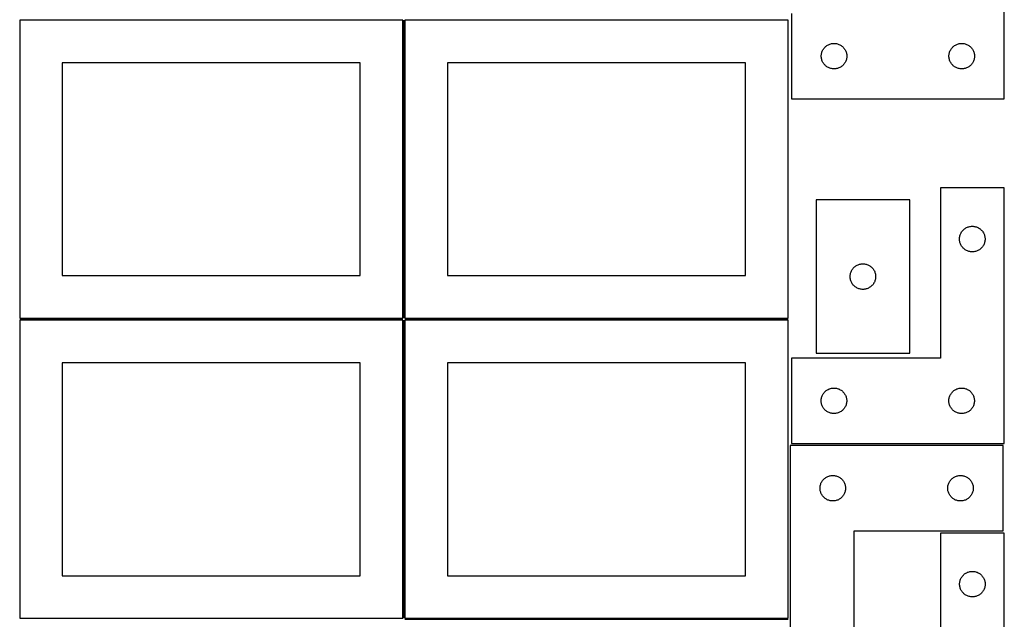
# Model space of a CAD drawing. Header units: millimetres. Extents: x 7 to 1243, y 7 to 2493.
# Tile 5 of 19: x 550 to 1243, y 852 to 1274. Entities that reach past the tile are written whole.
import ezdxf

# ---------------------------------------------------------------- set-up
doc = ezdxf.new("R2010")
doc.units = ezdxf.units.MM
doc.layers.add('COMMON', color=5, linetype='CONTINUOUS', true_color=0x0000ff)
doc.layers.add('CUT', color=7, linetype='CONTINUOUS', true_color=0x000000)

msp = doc.modelspace()

# ---------------------------------------------------------------- linework, layer by layer
at = {"layer": 'COMMON'}
for p, q in [((820.333739, 1274.041935), (820.333739, 1064.0629)), ((549.583739, 1063.291934), (819.583739, 1063.291934)), ((820.333739, 1062.541934), (820.333739, 852.562899)), ((821.08374, 1063.312899), (1091.08374, 1063.312899)), ((821.08374, 851.812898), (1091.08374, 851.812898))]:
    msp.add_line(p, q, dxfattribs=at)
at = {"layer": 'CUT'}
for p, q in [((1243.486452, 1218.742708), (1243.486452, 1398.742708)), ((1093.486452, 1278.742708), (1093.486452, 1218.742708)), ((819.583739, 1274.041935), (549.583739, 1274.041935)), ((549.583739, 1274.041935), (549.583739, 1064.041935)), ((819.583739, 1064.041935), (819.583739, 1274.041935)), ((1091.08374, 1274.0629), (821.08374, 1274.0629)), ((821.08374, 1274.0629), (821.08374, 1064.0629)), ((1091.08374, 1064.0629), (1091.08374, 1274.0629)), ((1118.0076, 1255.882888), (1118.48632, 1256.225934)), ((1118.48632, 1256.225934), (1118.986452, 1256.536937)), ((1118.986452, 1256.536937), (1119.505854, 1256.814563)), ((1119.505854, 1256.814563), (1120.042302, 1257.057624)), ((1120.042302, 1257.057624), (1120.593497, 1257.265079)), ((1120.593497, 1257.265079), (1121.157081, 1257.43604)), ((1121.157081, 1257.43604), (1121.73064, 1257.569775)), ((1121.73064, 1257.569775), (1122.311717, 1257.665712)), ((1122.311717, 1257.665712), (1122.897824, 1257.723438)), ((1122.897824, 1257.723438), (1123.486452, 1257.742708)), ((1123.486452, 1257.742708), (1124.075081, 1257.723438)), ((1124.075081, 1257.723438), (1124.661188, 1257.665712)), ((1124.661188, 1257.665712), (1125.242265, 1257.569775)), ((1125.242265, 1257.569775), (1125.815824, 1257.43604)), ((1125.815824, 1257.43604), (1126.379408, 1257.265079)), ((1126.379408, 1257.265079), (1126.930603, 1257.057624)), ((1126.930603, 1257.057624), (1127.467051, 1256.814563)), ((1127.467051, 1256.814563), (1127.986452, 1256.536937)), ((1127.986452, 1256.536937), (1128.486585, 1256.225934)), ((1128.486585, 1256.225934), (1128.965305, 1255.882888)), ((1208.0076, 1255.882888), (1208.48632, 1256.225934)), ((1208.48632, 1256.225934), (1208.986452, 1256.536937)), ((1208.986452, 1256.536937), (1209.505854, 1256.814563)), ((1209.505854, 1256.814563), (1210.042302, 1257.057624)), ((1210.042302, 1257.057624), (1210.593497, 1257.265079)), ((1210.593497, 1257.265079), (1211.157081, 1257.43604)), ((1211.157081, 1257.43604), (1211.73064, 1257.569775)), ((1211.73064, 1257.569775), (1212.311717, 1257.665712)), ((1212.311717, 1257.665712), (1212.897824, 1257.723438)), ((1212.897824, 1257.723438), (1213.486452, 1257.742708)), ((1213.486452, 1257.742708), (1214.075081, 1257.723438)), ((1214.075081, 1257.723438), (1214.661188, 1257.665712)), ((1214.661188, 1257.665712), (1215.242265, 1257.569775)), ((1215.242265, 1257.569775), (1215.815824, 1257.43604)), ((1215.815824, 1257.43604), (1216.379408, 1257.265079)), ((1216.379408, 1257.265079), (1216.930603, 1257.057624)), ((1216.930603, 1257.057624), (1217.467051, 1256.814563)), ((1217.467051, 1256.814563), (1217.986452, 1256.536937)), ((1217.986452, 1256.536937), (1218.486585, 1256.225934)), ((1218.486585, 1256.225934), (1218.965305, 1255.882888)), ((1114.486452, 1248.742708), (1114.505722, 1249.331336)), ((1114.505722, 1249.331336), (1114.563449, 1249.917444)), ((1114.563449, 1249.917444), (1114.659385, 1250.498521)), ((1114.659385, 1250.498521), (1114.79312, 1251.072079)), ((1114.79312, 1251.072079), (1114.964081, 1251.635663)), ((1114.964081, 1251.635663), (1115.171537, 1252.186859)), ((1115.171537, 1252.186859), (1115.414598, 1252.723306)), ((1115.414598, 1252.723306), (1115.692224, 1253.242708)), ((1115.692224, 1253.242708), (1116.003226, 1253.74284)), ((1116.003226, 1253.74284), (1116.346272, 1254.221561)), ((1116.346272, 1254.221561), (1116.719894, 1254.67682)), ((1116.719894, 1254.67682), (1117.122491, 1255.106669)), ((1117.122491, 1255.106669), (1117.55234, 1255.509266)), ((1117.55234, 1255.509266), (1118.0076, 1255.882888)), ((1128.965305, 1255.882888), (1129.420565, 1255.509266)), ((1129.420565, 1255.509266), (1129.850413, 1255.106669)), ((1129.850413, 1255.106669), (1130.253011, 1254.67682)), ((1130.253011, 1254.67682), (1130.626632, 1254.221561)), ((1130.626632, 1254.221561), (1130.969679, 1253.74284)), ((1130.969679, 1253.74284), (1131.280681, 1253.242708)), ((1131.280681, 1253.242708), (1131.558307, 1252.723306)), ((1131.558307, 1252.723306), (1131.801368, 1252.186859)), ((1131.801368, 1252.186859), (1132.008824, 1251.635663)), ((1132.008824, 1251.635663), (1132.179785, 1251.072079)), ((1132.179785, 1251.072079), (1132.31352, 1250.498521)), ((1132.31352, 1250.498521), (1132.409456, 1249.917444)), ((1132.409456, 1249.917444), (1132.467183, 1249.331336)), ((1132.467183, 1249.331336), (1132.486452, 1248.742708)), ((1204.486452, 1248.742708), (1204.505722, 1249.331336)), ((1204.505722, 1249.331336), (1204.563449, 1249.917444)), ((1204.563449, 1249.917444), (1204.659385, 1250.498521)), ((1204.659385, 1250.498521), (1204.79312, 1251.072079)), ((1204.79312, 1251.072079), (1204.964081, 1251.635663)), ((1204.964081, 1251.635663), (1205.171537, 1252.186859)), ((1205.171537, 1252.186859), (1205.414598, 1252.723306)), ((1205.414598, 1252.723306), (1205.692224, 1253.242708)), ((1205.692224, 1253.242708), (1206.003226, 1253.74284)), ((1206.003226, 1253.74284), (1206.346272, 1254.221561)), ((1206.346272, 1254.221561), (1206.719894, 1254.67682)), ((1206.719894, 1254.67682), (1207.122491, 1255.106669)), ((1207.122491, 1255.106669), (1207.55234, 1255.509266)), ((1207.55234, 1255.509266), (1208.0076, 1255.882888)), ((1218.965305, 1255.882888), (1219.420565, 1255.509266)), ((1219.420565, 1255.509266), (1219.850413, 1255.106669)), ((1219.850413, 1255.106669), (1220.253011, 1254.67682)), ((1220.253011, 1254.67682), (1220.626632, 1254.221561)), ((1220.626632, 1254.221561), (1220.969679, 1253.74284)), ((1220.969679, 1253.74284), (1221.280681, 1253.242708)), ((1221.280681, 1253.242708), (1221.558307, 1252.723306)), ((1221.558307, 1252.723306), (1221.801368, 1252.186859)), ((1221.801368, 1252.186859), (1222.008824, 1251.635663)), ((1222.008824, 1251.635663), (1222.179785, 1251.072079)), ((1222.179785, 1251.072079), (1222.31352, 1250.498521)), ((1222.31352, 1250.498521), (1222.409456, 1249.917444)), ((1222.409456, 1249.917444), (1222.467183, 1249.331336)), ((1222.467183, 1249.331336), (1222.486452, 1248.742708)), ((789.583739, 1244.041935), (579.583739, 1244.041935)), ((579.583739, 1244.041935), (579.583739, 1094.041935)), ((789.583739, 1094.041935), (789.583739, 1244.041935)), ((1061.08374, 1244.0629), (851.08374, 1244.0629)), ((851.08374, 1244.0629), (851.08374, 1094.0629)), ((1061.08374, 1094.0629), (1061.08374, 1244.0629)), ((1114.505722, 1248.15408), (1114.486452, 1248.742708)), ((1114.563449, 1247.567972), (1114.505722, 1248.15408)), ((1114.659385, 1246.986895), (1114.563449, 1247.567972)), ((1114.79312, 1246.413336), (1114.659385, 1246.986895)), ((1114.964081, 1245.849753), (1114.79312, 1246.413336)), ((1115.171537, 1245.298557), (1114.964081, 1245.849753)), ((1115.414598, 1244.76211), (1115.171537, 1245.298557)), ((1115.692224, 1244.242708), (1115.414598, 1244.76211)), ((1116.003226, 1243.742576), (1115.692224, 1244.242708)), ((1116.346272, 1243.263855), (1116.003226, 1243.742576)), ((1116.719894, 1242.808596), (1116.346272, 1243.263855)), ((1117.122491, 1242.378747), (1116.719894, 1242.808596)), ((1117.55234, 1241.97615), (1117.122491, 1242.378747)), ((1129.850413, 1242.378747), (1129.420565, 1241.97615)), ((1130.253011, 1242.808596), (1129.850413, 1242.378747)), ((1130.626632, 1243.263855), (1130.253011, 1242.808596)), ((1130.969679, 1243.742576), (1130.626632, 1243.263855)), ((1131.280681, 1244.242708), (1130.969679, 1243.742576)), ((1131.558307, 1244.76211), (1131.280681, 1244.242708)), ((1131.801368, 1245.298557), (1131.558307, 1244.76211)), ((1132.008824, 1245.849753), (1131.801368, 1245.298557)), ((1132.179785, 1246.413336), (1132.008824, 1245.849753)), ((1132.31352, 1246.986895), (1132.179785, 1246.413336)), ((1132.409456, 1247.567972), (1132.31352, 1246.986895)), ((1132.467183, 1248.15408), (1132.409456, 1247.567972)), ((1132.486452, 1248.742708), (1132.467183, 1248.15408)), ((1204.505722, 1248.15408), (1204.486452, 1248.742708)), ((1204.563449, 1247.567972), (1204.505722, 1248.15408)), ((1204.659385, 1246.986895), (1204.563449, 1247.567972)), ((1204.79312, 1246.413336), (1204.659385, 1246.986895)), ((1204.964081, 1245.849753), (1204.79312, 1246.413336)), ((1205.171537, 1245.298557), (1204.964081, 1245.849753)), ((1205.414598, 1244.76211), (1205.171537, 1245.298557)), ((1205.692224, 1244.242708), (1205.414598, 1244.76211)), ((1206.003226, 1243.742576), (1205.692224, 1244.242708)), ((1206.346272, 1243.263855), (1206.003226, 1243.742576)), ((1206.719894, 1242.808596), (1206.346272, 1243.263855)), ((1207.122491, 1242.378747), (1206.719894, 1242.808596)), ((1207.55234, 1241.97615), (1207.122491, 1242.378747)), ((1219.850413, 1242.378747), (1219.420565, 1241.97615)), ((1220.253011, 1242.808596), (1219.850413, 1242.378747)), ((1220.626632, 1243.263855), (1220.253011, 1242.808596)), ((1220.969679, 1243.742576), (1220.626632, 1243.263855)), ((1221.280681, 1244.242708), (1220.969679, 1243.742576)), ((1221.558307, 1244.76211), (1221.280681, 1244.242708)), ((1221.801368, 1245.298557), (1221.558307, 1244.76211)), ((1222.008824, 1245.849753), (1221.801368, 1245.298557)), ((1222.179785, 1246.413336), (1222.008824, 1245.849753)), ((1222.31352, 1246.986895), (1222.179785, 1246.413336)), ((1222.409456, 1247.567972), (1222.31352, 1246.986895)), ((1222.467183, 1248.15408), (1222.409456, 1247.567972)), ((1222.486452, 1248.742708), (1222.467183, 1248.15408)), ((1118.0076, 1241.602528), (1117.55234, 1241.97615)), ((1118.48632, 1241.259481), (1118.0076, 1241.602528)), ((1118.986452, 1240.948479), (1118.48632, 1241.259481)), ((1119.505854, 1240.670853), (1118.986452, 1240.948479)), ((1120.042302, 1240.427792), (1119.505854, 1240.670853)), ((1120.593497, 1240.220337), (1120.042302, 1240.427792)), ((1121.157081, 1240.049375), (1120.593497, 1240.220337)), ((1121.73064, 1239.91564), (1121.157081, 1240.049375)), ((1122.311717, 1239.819704), (1121.73064, 1239.91564)), ((1122.897824, 1239.761978), (1122.311717, 1239.819704)), ((1123.486452, 1239.742708), (1122.897824, 1239.761978)), ((1124.075081, 1239.761978), (1123.486452, 1239.742708)), ((1124.661188, 1239.819704), (1124.075081, 1239.761978)), ((1125.242265, 1239.91564), (1124.661188, 1239.819704)), ((1125.815824, 1240.049375), (1125.242265, 1239.91564)), ((1126.379408, 1240.220337), (1125.815824, 1240.049375)), ((1126.930603, 1240.427792), (1126.379408, 1240.220337)), ((1127.467051, 1240.670853), (1126.930603, 1240.427792)), ((1127.986452, 1240.948479), (1127.467051, 1240.670853)), ((1128.486585, 1241.259481), (1127.986452, 1240.948479)), ((1128.965305, 1241.602528), (1128.486585, 1241.259481)), ((1129.420565, 1241.97615), (1128.965305, 1241.602528)), ((1208.0076, 1241.602528), (1207.55234, 1241.97615)), ((1208.48632, 1241.259481), (1208.0076, 1241.602528)), ((1208.986452, 1240.948479), (1208.48632, 1241.259481)), ((1209.505854, 1240.670853), (1208.986452, 1240.948479)), ((1210.042302, 1240.427792), (1209.505854, 1240.670853)), ((1210.593497, 1240.220337), (1210.042302, 1240.427792)), ((1211.157081, 1240.049375), (1210.593497, 1240.220337)), ((1211.73064, 1239.91564), (1211.157081, 1240.049375)), ((1212.311717, 1239.819704), (1211.73064, 1239.91564)), ((1212.897824, 1239.761978), (1212.311717, 1239.819704)), ((1213.486452, 1239.742708), (1212.897824, 1239.761978)), ((1214.075081, 1239.761978), (1213.486452, 1239.742708)), ((1214.661188, 1239.819704), (1214.075081, 1239.761978)), ((1215.242265, 1239.91564), (1214.661188, 1239.819704)), ((1215.815824, 1240.049375), (1215.242265, 1239.91564)), ((1216.379408, 1240.220337), (1215.815824, 1240.049375)), ((1216.930603, 1240.427792), (1216.379408, 1240.220337)), ((1217.467051, 1240.670853), (1216.930603, 1240.427792)), ((1217.986452, 1240.948479), (1217.467051, 1240.670853)), ((1218.486585, 1241.259481), (1217.986452, 1240.948479)), ((1218.965305, 1241.602528), (1218.486585, 1241.259481)), ((1219.420565, 1241.97615), (1218.965305, 1241.602528)), ((1093.486452, 1218.742708), (1243.486452, 1218.742708)), ((1243.41519, 1155.815706), (1198.41519, 1155.815706)), ((1198.41519, 1155.815706), (1198.41519, 1035.815706)), ((1243.41519, 975.815706), (1243.41519, 1155.815706)), ((1110.821412, 1147.352812), (1110.821412, 1039.352812)), ((1176.821412, 1147.352812), (1110.821412, 1147.352812)), ((1176.821412, 1039.352812), (1176.821412, 1147.352812)), ((1212.843335, 1123.796304), (1213.120961, 1124.315706)), ((1213.120961, 1124.315706), (1213.431964, 1124.815838)), ((1213.431964, 1124.815838), (1213.77501, 1125.294559)), ((1213.77501, 1125.294559), (1214.148632, 1125.749818)), ((1214.148632, 1125.749818), (1214.551229, 1126.179667)), ((1214.551229, 1126.179667), (1214.981078, 1126.582264)), ((1214.981078, 1126.582264), (1215.436337, 1126.955886)), ((1215.436337, 1126.955886), (1215.915058, 1127.298932)), ((1215.915058, 1127.298932), (1216.41519, 1127.609935)), ((1216.41519, 1127.609935), (1216.934592, 1127.887561)), ((1216.934592, 1127.887561), (1217.471039, 1128.130622)), ((1217.471039, 1128.130622), (1218.022235, 1128.338077)), ((1218.022235, 1128.338077), (1218.585819, 1128.509038)), ((1218.585819, 1128.509038), (1219.159377, 1128.642773)), ((1219.159377, 1128.642773), (1219.740454, 1128.73871)), ((1219.740454, 1128.73871), (1220.326562, 1128.796436)), ((1220.326562, 1128.796436), (1220.91519, 1128.815706)), ((1220.91519, 1128.815706), (1221.503818, 1128.796436)), ((1221.503818, 1128.796436), (1222.089926, 1128.73871)), ((1222.089926, 1128.73871), (1222.671003, 1128.642773)), ((1222.671003, 1128.642773), (1223.244561, 1128.509038)), ((1223.244561, 1128.509038), (1223.808145, 1128.338077)), ((1223.808145, 1128.338077), (1224.359341, 1128.130622)), ((1224.359341, 1128.130622), (1224.895788, 1127.887561)), ((1224.895788, 1127.887561), (1225.41519, 1127.609935)), ((1225.41519, 1127.609935), (1225.915322, 1127.298932)), ((1225.915322, 1127.298932), (1226.394043, 1126.955886)), ((1226.394043, 1126.955886), (1226.849302, 1126.582264)), ((1226.849302, 1126.582264), (1227.279151, 1126.179667)), ((1227.279151, 1126.179667), (1227.681748, 1125.749818)), ((1227.681748, 1125.749818), (1228.05537, 1125.294559)), ((1228.05537, 1125.294559), (1228.398417, 1124.815838)), ((1228.398417, 1124.815838), (1228.709419, 1124.315706)), ((1228.709419, 1124.315706), (1228.987045, 1123.796304)), ((1211.91519, 1119.815706), (1211.93446, 1120.404334)), ((1211.93446, 1119.227078), (1211.91519, 1119.815706)), ((1211.93446, 1120.404334), (1211.992186, 1120.990442)), ((1211.992186, 1118.64097), (1211.93446, 1119.227078)), ((1211.992186, 1120.990442), (1212.088123, 1121.571519)), ((1212.088123, 1118.059893), (1211.992186, 1118.64097)), ((1212.088123, 1121.571519), (1212.221858, 1122.145077)), ((1212.221858, 1117.486335), (1212.088123, 1118.059893)), ((1212.221858, 1122.145077), (1212.392819, 1122.708661)), ((1212.392819, 1116.922751), (1212.221858, 1117.486335)), ((1212.392819, 1122.708661), (1212.600274, 1123.259857)), ((1212.600274, 1123.259857), (1212.843335, 1123.796304)), ((1228.987045, 1123.796304), (1229.230106, 1123.259857)), ((1229.230106, 1123.259857), (1229.437561, 1122.708661)), ((1229.437561, 1122.708661), (1229.608522, 1122.145077)), ((1229.608522, 1117.486335), (1229.437561, 1116.922751)), ((1229.608522, 1122.145077), (1229.742258, 1121.571519)), ((1229.742258, 1118.059893), (1229.608522, 1117.486335)), ((1229.742258, 1121.571519), (1229.838194, 1120.990442)), ((1229.838194, 1118.64097), (1229.742258, 1118.059893)), ((1229.838194, 1120.990442), (1229.89592, 1120.404334)), ((1229.89592, 1119.227078), (1229.838194, 1118.64097)), ((1229.89592, 1120.404334), (1229.91519, 1119.815706)), ((1229.91519, 1119.815706), (1229.89592, 1119.227078)), ((1212.600274, 1116.371555), (1212.392819, 1116.922751)), ((1212.843335, 1115.835108), (1212.600274, 1116.371555)), ((1213.120961, 1115.315706), (1212.843335, 1115.835108)), ((1213.431964, 1114.815574), (1213.120961, 1115.315706)), ((1213.77501, 1114.336853), (1213.431964, 1114.815574)), ((1214.148632, 1113.881594), (1213.77501, 1114.336853)), ((1214.551229, 1113.451745), (1214.148632, 1113.881594)), ((1214.981078, 1113.049148), (1214.551229, 1113.451745)), ((1215.436337, 1112.675526), (1214.981078, 1113.049148)), ((1215.915058, 1112.332479), (1215.436337, 1112.675526)), ((1216.41519, 1112.021477), (1215.915058, 1112.332479)), ((1216.934592, 1111.743851), (1216.41519, 1112.021477)), ((1217.471039, 1111.50079), (1216.934592, 1111.743851)), ((1218.022235, 1111.293335), (1217.471039, 1111.50079)), ((1218.585819, 1111.122374), (1218.022235, 1111.293335)), ((1219.159377, 1110.988638), (1218.585819, 1111.122374)), ((1219.740454, 1110.892702), (1219.159377, 1110.988638)), ((1220.326562, 1110.834976), (1219.740454, 1110.892702)), ((1220.91519, 1110.815706), (1220.326562, 1110.834976)), ((1221.503818, 1110.834976), (1220.91519, 1110.815706)), ((1222.089926, 1110.892702), (1221.503818, 1110.834976)), ((1222.671003, 1110.988638), (1222.089926, 1110.892702)), ((1223.244561, 1111.122374), (1222.671003, 1110.988638)), ((1223.808145, 1111.293335), (1223.244561, 1111.122374)), ((1224.359341, 1111.50079), (1223.808145, 1111.293335)), ((1224.895788, 1111.743851), (1224.359341, 1111.50079)), ((1225.41519, 1112.021477), (1224.895788, 1111.743851)), ((1225.915322, 1112.332479), (1225.41519, 1112.021477)), ((1226.394043, 1112.675526), (1225.915322, 1112.332479)), ((1226.849302, 1113.049148), (1226.394043, 1112.675526)), ((1227.279151, 1113.451745), (1226.849302, 1113.049148)), ((1227.681748, 1113.881594), (1227.279151, 1113.451745)), ((1228.05537, 1114.336853), (1227.681748, 1113.881594)), ((1228.398417, 1114.815574), (1228.05537, 1114.336853)), ((1228.709419, 1115.315706), (1228.398417, 1114.815574)), ((1228.987045, 1115.835108), (1228.709419, 1115.315706)), ((1229.230106, 1116.371555), (1228.987045, 1115.835108)), ((1229.437561, 1116.922751), (1229.230106, 1116.371555)), ((1135.299041, 1096.245768), (1135.506497, 1096.796963)), ((1135.506497, 1096.796963), (1135.749558, 1097.333411)), ((1135.749558, 1097.333411), (1136.027184, 1097.852812)), ((1136.027184, 1097.852812), (1136.338186, 1098.352945)), ((1136.338186, 1098.352945), (1136.681232, 1098.831665)), ((1136.681232, 1098.831665), (1137.054854, 1099.286925)), ((1137.054854, 1099.286925), (1137.457451, 1099.716773)), ((1137.457451, 1099.716773), (1137.8873, 1100.119371)), ((1137.8873, 1100.119371), (1138.34256, 1100.492992)), ((1138.34256, 1100.492992), (1138.82128, 1100.836039)), ((1138.82128, 1100.836039), (1139.321412, 1101.147041)), ((1139.321412, 1101.147041), (1139.840814, 1101.424667)), ((1139.840814, 1101.424667), (1140.377262, 1101.667728)), ((1140.377262, 1101.667728), (1140.928457, 1101.875184)), ((1140.928457, 1101.875184), (1141.492041, 1102.046145)), ((1141.492041, 1102.046145), (1142.0656, 1102.17988)), ((1142.0656, 1102.17988), (1142.646677, 1102.275816)), ((1142.646677, 1102.275816), (1143.232784, 1102.333543)), ((1143.232784, 1102.333543), (1143.821412, 1102.352812)), ((1143.821412, 1102.352812), (1144.410041, 1102.333543)), ((1144.410041, 1102.333543), (1144.996148, 1102.275816)), ((1144.996148, 1102.275816), (1145.577225, 1102.17988)), ((1145.577225, 1102.17988), (1146.150784, 1102.046145)), ((1146.150784, 1102.046145), (1146.714368, 1101.875184)), ((1146.714368, 1101.875184), (1147.265563, 1101.667728)), ((1147.265563, 1101.667728), (1147.802011, 1101.424667)), ((1147.802011, 1101.424667), (1148.321412, 1101.147041)), ((1148.321412, 1101.147041), (1148.821545, 1100.836039)), ((1148.821545, 1100.836039), (1149.300265, 1100.492992)), ((1149.300265, 1100.492992), (1149.755525, 1100.119371)), ((1149.755525, 1100.119371), (1150.185373, 1099.716773)), ((1150.185373, 1099.716773), (1150.587971, 1099.286925)), ((1150.587971, 1099.286925), (1150.961593, 1098.831665)), ((1150.961593, 1098.831665), (1151.304639, 1098.352945)), ((1151.304639, 1098.352945), (1151.615641, 1097.852812)), ((1151.615641, 1097.852812), (1151.893267, 1097.333411)), ((1151.893267, 1097.333411), (1152.136328, 1096.796963)), ((1152.136328, 1096.796963), (1152.343784, 1096.245768)), ((579.583739, 1094.041935), (789.583739, 1094.041935)), ((851.08374, 1094.0629), (1061.08374, 1094.0629)), ((1134.821412, 1093.352812), (1134.840682, 1093.941441)), ((1134.840682, 1092.764184), (1134.821412, 1093.352812)), ((1134.840682, 1093.941441), (1134.898409, 1094.527548)), ((1134.898409, 1092.178077), (1134.840682, 1092.764184)), ((1134.898409, 1094.527548), (1134.994345, 1095.108625)), ((1134.994345, 1091.597), (1134.898409, 1092.178077)), ((1134.994345, 1095.108625), (1135.12808, 1095.682184)), ((1135.12808, 1091.023441), (1134.994345, 1091.597)), ((1135.12808, 1095.682184), (1135.299041, 1096.245768)), ((1135.299041, 1090.459857), (1135.12808, 1091.023441)), ((1135.506497, 1089.908662), (1135.299041, 1090.459857)), ((1135.749558, 1089.372214), (1135.506497, 1089.908662)), ((1152.136328, 1089.908662), (1151.893267, 1089.372214)), ((1152.343784, 1090.459857), (1152.136328, 1089.908662)), ((1152.343784, 1096.245768), (1152.514745, 1095.682184)), ((1152.514745, 1091.023441), (1152.343784, 1090.459857)), ((1152.514745, 1095.682184), (1152.64848, 1095.108625)), ((1152.64848, 1091.597), (1152.514745, 1091.023441)), ((1152.64848, 1095.108625), (1152.744416, 1094.527548)), ((1152.744416, 1092.178077), (1152.64848, 1091.597)), ((1152.744416, 1094.527548), (1152.802143, 1093.941441)), ((1152.802143, 1092.764184), (1152.744416, 1092.178077)), ((1152.802143, 1093.941441), (1152.821412, 1093.352812)), ((1152.821412, 1093.352812), (1152.802143, 1092.764184)), ((1136.027184, 1088.852812), (1135.749558, 1089.372214)), ((1136.338186, 1088.35268), (1136.027184, 1088.852812)), ((1136.681232, 1087.87396), (1136.338186, 1088.35268)), ((1137.054854, 1087.4187), (1136.681232, 1087.87396)), ((1137.457451, 1086.988851), (1137.054854, 1087.4187)), ((1137.8873, 1086.586254), (1137.457451, 1086.988851)), ((1138.34256, 1086.212632), (1137.8873, 1086.586254)), ((1138.82128, 1085.869586), (1138.34256, 1086.212632)), ((1139.321412, 1085.558584), (1138.82128, 1085.869586)), ((1139.840814, 1085.280958), (1139.321412, 1085.558584)), ((1140.377262, 1085.037897), (1139.840814, 1085.280958)), ((1140.928457, 1084.830441), (1140.377262, 1085.037897)), ((1141.492041, 1084.65948), (1140.928457, 1084.830441)), ((1142.0656, 1084.525745), (1141.492041, 1084.65948)), ((1142.646677, 1084.429809), (1142.0656, 1084.525745)), ((1143.232784, 1084.372082), (1142.646677, 1084.429809)), ((1143.821412, 1084.352812), (1143.232784, 1084.372082)), ((1144.410041, 1084.372082), (1143.821412, 1084.352812)), ((1144.996148, 1084.429809), (1144.410041, 1084.372082)), ((1145.577225, 1084.525745), (1144.996148, 1084.429809)), ((1146.150784, 1084.65948), (1145.577225, 1084.525745)), ((1146.714368, 1084.830441), (1146.150784, 1084.65948)), ((1147.265563, 1085.037897), (1146.714368, 1084.830441)), ((1147.802011, 1085.280958), (1147.265563, 1085.037897)), ((1148.321412, 1085.558584), (1147.802011, 1085.280958)), ((1148.821545, 1085.869586), (1148.321412, 1085.558584)), ((1149.300265, 1086.212632), (1148.821545, 1085.869586)), ((1149.755525, 1086.586254), (1149.300265, 1086.212632)), ((1150.185373, 1086.988851), (1149.755525, 1086.586254)), ((1150.587971, 1087.4187), (1150.185373, 1086.988851)), ((1150.961593, 1087.87396), (1150.587971, 1087.4187)), ((1151.304639, 1088.35268), (1150.961593, 1087.87396)), ((1151.615641, 1088.852812), (1151.304639, 1088.35268)), ((1151.893267, 1089.372214), (1151.615641, 1088.852812)), ((549.583739, 1064.041935), (819.583739, 1064.041935)), ((819.583739, 1062.541934), (549.583739, 1062.541934)), ((549.583739, 1062.541934), (549.583739, 852.541934)), ((819.583739, 852.541934), (819.583739, 1062.541934)), ((821.08374, 1064.0629), (1091.08374, 1064.0629)), ((1091.08374, 1062.562899), (821.08374, 1062.562899)), ((821.08374, 1062.562899), (821.08374, 852.562899)), ((1091.08374, 852.562899), (1091.08374, 1062.562899)), ((1198.41519, 1035.815706), (1093.41519, 1035.815706)), ((1093.41519, 1035.815706), (1093.41519, 975.815706)), ((1110.821412, 1039.352812), (1176.821412, 1039.352812)), ((789.583739, 1032.541934), (579.583739, 1032.541934)), ((579.583739, 1032.541934), (579.583739, 882.541934)), ((789.583739, 882.541934), (789.583739, 1032.541934)), ((1061.08374, 1032.562899), (851.08374, 1032.562899)), ((851.08374, 1032.562899), (851.08374, 882.562899)), ((1061.08374, 882.562899), (1061.08374, 1032.562899)), ((1117.936337, 1012.955886), (1118.415058, 1013.298932)), ((1118.415058, 1013.298932), (1118.91519, 1013.609935)), ((1118.91519, 1013.609935), (1119.434592, 1013.887561)), ((1119.434592, 1013.887561), (1119.971039, 1014.130622)), ((1119.971039, 1014.130622), (1120.522235, 1014.338077)), ((1120.522235, 1014.338077), (1121.085819, 1014.509038)), ((1121.085819, 1014.509038), (1121.659377, 1014.642773)), ((1121.659377, 1014.642773), (1122.240454, 1014.73871)), ((1122.240454, 1014.73871), (1122.826562, 1014.796436)), ((1122.826562, 1014.796436), (1123.41519, 1014.815706)), ((1123.41519, 1014.815706), (1124.003818, 1014.796436)), ((1124.003818, 1014.796436), (1124.589926, 1014.73871)), ((1124.589926, 1014.73871), (1125.171003, 1014.642773)), ((1125.171003, 1014.642773), (1125.744561, 1014.509038)), ((1125.744561, 1014.509038), (1126.308145, 1014.338077)), ((1126.308145, 1014.338077), (1126.859341, 1014.130622)), ((1126.859341, 1014.130622), (1127.395788, 1013.887561)), ((1127.395788, 1013.887561), (1127.91519, 1013.609935)), ((1127.91519, 1013.609935), (1128.415322, 1013.298932)), ((1128.415322, 1013.298932), (1128.894043, 1012.955886)), ((1207.936337, 1012.955886), (1208.415058, 1013.298932)), ((1208.415058, 1013.298932), (1208.91519, 1013.609935)), ((1208.91519, 1013.609935), (1209.434592, 1013.887561)), ((1209.434592, 1013.887561), (1209.971039, 1014.130622)), ((1209.971039, 1014.130622), (1210.522235, 1014.338077)), ((1210.522235, 1014.338077), (1211.085819, 1014.509038)), ((1211.085819, 1014.509038), (1211.659377, 1014.642773)), ((1211.659377, 1014.642773), (1212.240454, 1014.73871)), ((1212.240454, 1014.73871), (1212.826562, 1014.796436)), ((1212.826562, 1014.796436), (1213.41519, 1014.815706)), ((1213.41519, 1014.815706), (1214.003818, 1014.796436)), ((1214.003818, 1014.796436), (1214.589926, 1014.73871)), ((1214.589926, 1014.73871), (1215.171003, 1014.642773)), ((1215.171003, 1014.642773), (1215.744561, 1014.509038)), ((1215.744561, 1014.509038), (1216.308145, 1014.338077)), ((1216.308145, 1014.338077), (1216.859341, 1014.130622)), ((1216.859341, 1014.130622), (1217.395788, 1013.887561)), ((1217.395788, 1013.887561), (1217.91519, 1013.609935)), ((1217.91519, 1013.609935), (1218.415322, 1013.298932)), ((1218.415322, 1013.298932), (1218.894043, 1012.955886)), ((1114.41519, 1005.815706), (1114.43446, 1006.404334)), ((1114.43446, 1006.404334), (1114.492186, 1006.990442)), ((1114.492186, 1006.990442), (1114.588123, 1007.571519)), ((1114.588123, 1007.571519), (1114.721858, 1008.145077)), ((1114.721858, 1008.145077), (1114.892819, 1008.708661)), ((1114.892819, 1008.708661), (1115.100274, 1009.259857)), ((1115.100274, 1009.259857), (1115.343335, 1009.796304)), ((1115.343335, 1009.796304), (1115.620961, 1010.315706)), ((1115.620961, 1010.315706), (1115.931964, 1010.815838)), ((1115.931964, 1010.815838), (1116.27501, 1011.294559)), ((1116.27501, 1011.294559), (1116.648632, 1011.749818)), ((1116.648632, 1011.749818), (1117.051229, 1012.179667)), ((1117.051229, 1012.179667), (1117.481078, 1012.582264)), ((1117.481078, 1012.582264), (1117.936337, 1012.955886)), ((1128.894043, 1012.955886), (1129.349302, 1012.582264)), ((1129.349302, 1012.582264), (1129.779151, 1012.179667)), ((1129.779151, 1012.179667), (1130.181748, 1011.749818)), ((1130.181748, 1011.749818), (1130.55537, 1011.294559)), ((1130.55537, 1011.294559), (1130.898417, 1010.815838)), ((1130.898417, 1010.815838), (1131.209419, 1010.315706)), ((1131.209419, 1010.315706), (1131.487045, 1009.796304)), ((1131.487045, 1009.796304), (1131.730106, 1009.259857)), ((1131.730106, 1009.259857), (1131.937561, 1008.708661)), ((1131.937561, 1008.708661), (1132.108522, 1008.145077)), ((1132.108522, 1008.145077), (1132.242258, 1007.571519)), ((1132.242258, 1007.571519), (1132.338194, 1006.990442)), ((1132.338194, 1006.990442), (1132.39592, 1006.404334)), ((1132.39592, 1006.404334), (1132.41519, 1005.815706)), ((1204.41519, 1005.815706), (1204.43446, 1006.404334)), ((1204.43446, 1006.404334), (1204.492186, 1006.990442)), ((1204.492186, 1006.990442), (1204.588123, 1007.571519)), ((1204.588123, 1007.571519), (1204.721858, 1008.145077)), ((1204.721858, 1008.145077), (1204.892819, 1008.708661)), ((1204.892819, 1008.708661), (1205.100274, 1009.259857)), ((1205.100274, 1009.259857), (1205.343335, 1009.796304)), ((1205.343335, 1009.796304), (1205.620961, 1010.315706)), ((1205.620961, 1010.315706), (1205.931964, 1010.815838)), ((1205.931964, 1010.815838), (1206.27501, 1011.294559)), ((1206.27501, 1011.294559), (1206.648632, 1011.749818)), ((1206.648632, 1011.749818), (1207.051229, 1012.179667)), ((1207.051229, 1012.179667), (1207.481078, 1012.582264)), ((1207.481078, 1012.582264), (1207.936337, 1012.955886)), ((1218.894043, 1012.955886), (1219.349302, 1012.582264)), ((1219.349302, 1012.582264), (1219.779151, 1012.179667)), ((1219.779151, 1012.179667), (1220.181748, 1011.749818)), ((1220.181748, 1011.749818), (1220.55537, 1011.294559)), ((1220.55537, 1011.294559), (1220.898417, 1010.815838)), ((1220.898417, 1010.815838), (1221.209419, 1010.315706)), ((1221.209419, 1010.315706), (1221.487045, 1009.796304)), ((1221.487045, 1009.796304), (1221.730106, 1009.259857)), ((1221.730106, 1009.259857), (1221.937561, 1008.708661)), ((1221.937561, 1008.708661), (1222.108522, 1008.145077)), ((1222.108522, 1008.145077), (1222.242258, 1007.571519)), ((1222.242258, 1007.571519), (1222.338194, 1006.990442)), ((1222.338194, 1006.990442), (1222.39592, 1006.404334)), ((1222.39592, 1006.404334), (1222.41519, 1005.815706)), ((1114.43446, 1005.227078), (1114.41519, 1005.815706)), ((1114.492186, 1004.64097), (1114.43446, 1005.227078)), ((1114.588123, 1004.059893), (1114.492186, 1004.64097)), ((1114.721858, 1003.486335), (1114.588123, 1004.059893)), ((1114.892819, 1002.922751), (1114.721858, 1003.486335)), ((1115.100274, 1002.371555), (1114.892819, 1002.922751)), ((1115.343335, 1001.835108), (1115.100274, 1002.371555)), ((1115.620961, 1001.315706), (1115.343335, 1001.835108)), ((1115.931964, 1000.815574), (1115.620961, 1001.315706)), ((1116.27501, 1000.336853), (1115.931964, 1000.815574)), ((1116.648632, 999.881594), (1116.27501, 1000.336853)), ((1117.051229, 999.451745), (1116.648632, 999.881594)), ((1117.481078, 999.049148), (1117.051229, 999.451745)), ((1129.779151, 999.451745), (1129.349302, 999.049148)), ((1130.181748, 999.881594), (1129.779151, 999.451745)), ((1130.55537, 1000.336853), (1130.181748, 999.881594)), ((1130.898417, 1000.815574), (1130.55537, 1000.336853)), ((1131.209419, 1001.315706), (1130.898417, 1000.815574)), ((1131.487045, 1001.835108), (1131.209419, 1001.315706)), ((1131.730106, 1002.371555), (1131.487045, 1001.835108)), ((1131.937561, 1002.922751), (1131.730106, 1002.371555)), ((1132.108522, 1003.486335), (1131.937561, 1002.922751)), ((1132.242258, 1004.059893), (1132.108522, 1003.486335)), ((1132.338194, 1004.64097), (1132.242258, 1004.059893)), ((1132.39592, 1005.227078), (1132.338194, 1004.64097)), ((1132.41519, 1005.815706), (1132.39592, 1005.227078)), ((1204.43446, 1005.227078), (1204.41519, 1005.815706)), ((1204.492186, 1004.64097), (1204.43446, 1005.227078)), ((1204.588123, 1004.059893), (1204.492186, 1004.64097)), ((1204.721858, 1003.486335), (1204.588123, 1004.059893)), ((1204.892819, 1002.922751), (1204.721858, 1003.486335)), ((1205.100274, 1002.371555), (1204.892819, 1002.922751)), ((1205.343335, 1001.835108), (1205.100274, 1002.371555)), ((1205.620961, 1001.315706), (1205.343335, 1001.835108)), ((1205.931964, 1000.815574), (1205.620961, 1001.315706)), ((1206.27501, 1000.336853), (1205.931964, 1000.815574)), ((1206.648632, 999.881594), (1206.27501, 1000.336853)), ((1207.051229, 999.451745), (1206.648632, 999.881594)), ((1207.481078, 999.049148), (1207.051229, 999.451745)), ((1219.779151, 999.451745), (1219.349302, 999.049148)), ((1220.181748, 999.881594), (1219.779151, 999.451745)), ((1220.55537, 1000.336853), (1220.181748, 999.881594)), ((1220.898417, 1000.815574), (1220.55537, 1000.336853)), ((1221.209419, 1001.315706), (1220.898417, 1000.815574)), ((1221.487045, 1001.835108), (1221.209419, 1001.315706)), ((1221.730106, 1002.371555), (1221.487045, 1001.835108)), ((1221.937561, 1002.922751), (1221.730106, 1002.371555)), ((1222.108522, 1003.486335), (1221.937561, 1002.922751)), ((1222.242258, 1004.059893), (1222.108522, 1003.486335)), ((1222.338194, 1004.64097), (1222.242258, 1004.059893)), ((1222.39592, 1005.227078), (1222.338194, 1004.64097)), ((1222.41519, 1005.815706), (1222.39592, 1005.227078)), ((1117.936337, 998.675526), (1117.481078, 999.049148)), ((1118.415058, 998.332479), (1117.936337, 998.675526)), ((1118.91519, 998.021477), (1118.415058, 998.332479)), ((1119.434592, 997.743851), (1118.91519, 998.021477)), ((1119.971039, 997.50079), (1119.434592, 997.743851)), ((1120.522235, 997.293335), (1119.971039, 997.50079)), ((1121.085819, 997.122374), (1120.522235, 997.293335)), ((1121.659377, 996.988638), (1121.085819, 997.122374)), ((1122.240454, 996.892702), (1121.659377, 996.988638)), ((1122.826562, 996.834976), (1122.240454, 996.892702)), ((1123.41519, 996.815706), (1122.826562, 996.834976)), ((1124.003818, 996.834976), (1123.41519, 996.815706)), ((1124.589926, 996.892702), (1124.003818, 996.834976)), ((1125.171003, 996.988638), (1124.589926, 996.892702)), ((1125.744561, 997.122374), (1125.171003, 996.988638)), ((1126.308145, 997.293335), (1125.744561, 997.122374)), ((1126.859341, 997.50079), (1126.308145, 997.293335)), ((1127.395788, 997.743851), (1126.859341, 997.50079)), ((1127.91519, 998.021477), (1127.395788, 997.743851)), ((1128.415322, 998.332479), (1127.91519, 998.021477)), ((1128.894043, 998.675526), (1128.415322, 998.332479)), ((1129.349302, 999.049148), (1128.894043, 998.675526)), ((1207.936337, 998.675526), (1207.481078, 999.049148)), ((1208.415058, 998.332479), (1207.936337, 998.675526)), ((1208.91519, 998.021477), (1208.415058, 998.332479)), ((1209.434592, 997.743851), (1208.91519, 998.021477)), ((1209.971039, 997.50079), (1209.434592, 997.743851)), ((1210.522235, 997.293335), (1209.971039, 997.50079)), ((1211.085819, 997.122374), (1210.522235, 997.293335)), ((1211.659377, 996.988638), (1211.085819, 997.122374)), ((1212.240454, 996.892702), (1211.659377, 996.988638)), ((1212.826562, 996.834976), (1212.240454, 996.892702)), ((1213.41519, 996.815706), (1212.826562, 996.834976)), ((1214.003818, 996.834976), (1213.41519, 996.815706)), ((1214.589926, 996.892702), (1214.003818, 996.834976)), ((1215.171003, 996.988638), (1214.589926, 996.892702)), ((1215.744561, 997.122374), (1215.171003, 996.988638)), ((1216.308145, 997.293335), (1215.744561, 997.122374)), ((1216.859341, 997.50079), (1216.308145, 997.293335)), ((1217.395788, 997.743851), (1216.859341, 997.50079)), ((1217.91519, 998.021477), (1217.395788, 997.743851)), ((1218.415322, 998.332479), (1217.91519, 998.021477)), ((1218.894043, 998.675526), (1218.415322, 998.332479)), ((1219.349302, 999.049148), (1218.894043, 998.675526)), ((1092.604729, 974.198514), (1092.604729, 794.198514)), ((1242.604729, 974.198514), (1092.604729, 974.198514)), ((1093.41519, 975.815706), (1243.41519, 975.815706)), ((1242.604729, 914.198514), (1242.604729, 974.198514)), ((1116.240768, 950.562475), (1116.670617, 950.965072)), ((1116.670617, 950.965072), (1117.125876, 951.338694)), ((1117.125876, 951.338694), (1117.604597, 951.68174)), ((1117.604597, 951.68174), (1118.104729, 951.992742)), ((1118.104729, 951.992742), (1118.624131, 952.270368)), ((1118.624131, 952.270368), (1119.160578, 952.513429)), ((1119.160578, 952.513429), (1119.711774, 952.720885)), ((1119.711774, 952.720885), (1120.275358, 952.891846)), ((1120.275358, 952.891846), (1120.848916, 953.025581)), ((1120.848916, 953.025581), (1121.429993, 953.121517)), ((1121.429993, 953.121517), (1122.016101, 953.179244)), ((1122.016101, 953.179244), (1122.604729, 953.198514)), ((1122.604729, 953.198514), (1123.193357, 953.179244)), ((1123.193357, 953.179244), (1123.779465, 953.121517)), ((1123.779465, 953.121517), (1124.360542, 953.025581)), ((1124.360542, 953.025581), (1124.934101, 952.891846)), ((1124.934101, 952.891846), (1125.497684, 952.720885)), ((1125.497684, 952.720885), (1126.04888, 952.513429)), ((1126.04888, 952.513429), (1126.585327, 952.270368)), ((1126.585327, 952.270368), (1127.104729, 951.992742)), ((1127.104729, 951.992742), (1127.604861, 951.68174)), ((1127.604861, 951.68174), (1128.083582, 951.338694)), ((1128.083582, 951.338694), (1128.538841, 950.965072)), ((1128.538841, 950.965072), (1128.96869, 950.562475)), ((1206.240768, 950.562475), (1206.670617, 950.965072)), ((1206.670617, 950.965072), (1207.125876, 951.338694)), ((1207.125876, 951.338694), (1207.604597, 951.68174)), ((1207.604597, 951.68174), (1208.104729, 951.992742)), ((1208.104729, 951.992742), (1208.624131, 952.270368)), ((1208.624131, 952.270368), (1209.160578, 952.513429)), ((1209.160578, 952.513429), (1209.711774, 952.720885)), ((1209.711774, 952.720885), (1210.275358, 952.891846)), ((1210.275358, 952.891846), (1210.848916, 953.025581)), ((1210.848916, 953.025581), (1211.429993, 953.121517)), ((1211.429993, 953.121517), (1212.016101, 953.179244)), ((1212.016101, 953.179244), (1212.604729, 953.198514)), ((1212.604729, 953.198514), (1213.193357, 953.179244)), ((1213.193357, 953.179244), (1213.779465, 953.121517)), ((1213.779465, 953.121517), (1214.360542, 953.025581)), ((1214.360542, 953.025581), (1214.934101, 952.891846)), ((1214.934101, 952.891846), (1215.497684, 952.720885)), ((1215.497684, 952.720885), (1216.04888, 952.513429)), ((1216.04888, 952.513429), (1216.585327, 952.270368)), ((1216.585327, 952.270368), (1217.104729, 951.992742)), ((1217.104729, 951.992742), (1217.604861, 951.68174)), ((1217.604861, 951.68174), (1218.083582, 951.338694)), ((1218.083582, 951.338694), (1218.538841, 950.965072)), ((1218.538841, 950.965072), (1218.96869, 950.562475)), ((1113.604729, 944.198514), (1113.623999, 944.787142)), ((1113.623999, 943.609885), (1113.604729, 944.198514)), ((1113.623999, 944.787142), (1113.681725, 945.373249)), ((1113.681725, 945.373249), (1113.777662, 945.954327)), ((1113.777662, 945.954327), (1113.911397, 946.527885)), ((1113.911397, 946.527885), (1114.082358, 947.091469)), ((1114.082358, 947.091469), (1114.289813, 947.642665)), ((1114.289813, 947.642665), (1114.532874, 948.179112)), ((1114.532874, 948.179112), (1114.810501, 948.698514)), ((1114.810501, 948.698514), (1115.121503, 949.198646)), ((1115.121503, 949.198646), (1115.464549, 949.677366)), ((1115.464549, 949.677366), (1115.838171, 950.132626)), ((1115.838171, 950.132626), (1116.240768, 950.562475)), ((1128.96869, 950.562475), (1129.371287, 950.132626)), ((1129.371287, 950.132626), (1129.744909, 949.677366)), ((1129.744909, 949.677366), (1130.087956, 949.198646)), ((1130.087956, 949.198646), (1130.398958, 948.698514)), ((1130.398958, 948.698514), (1130.676584, 948.179112)), ((1130.676584, 948.179112), (1130.919645, 947.642665)), ((1130.919645, 947.642665), (1131.1271, 947.091469)), ((1131.1271, 947.091469), (1131.298062, 946.527885)), ((1131.298062, 946.527885), (1131.431797, 945.954327)), ((1131.431797, 945.954327), (1131.527733, 945.373249)), ((1131.527733, 945.373249), (1131.585459, 944.787142)), ((1131.585459, 944.787142), (1131.604729, 944.198514)), ((1131.604729, 944.198514), (1131.585459, 943.609885)), ((1203.604729, 944.198514), (1203.623999, 944.787142)), ((1203.623999, 943.609885), (1203.604729, 944.198514)), ((1203.623999, 944.787142), (1203.681725, 945.373249)), ((1203.681725, 945.373249), (1203.777662, 945.954327)), ((1203.777662, 945.954327), (1203.911397, 946.527885)), ((1203.911397, 946.527885), (1204.082358, 947.091469)), ((1204.082358, 947.091469), (1204.289813, 947.642665)), ((1204.289813, 947.642665), (1204.532874, 948.179112)), ((1204.532874, 948.179112), (1204.810501, 948.698514)), ((1204.810501, 948.698514), (1205.121503, 949.198646)), ((1205.121503, 949.198646), (1205.464549, 949.677366)), ((1205.464549, 949.677366), (1205.838171, 950.132626)), ((1205.838171, 950.132626), (1206.240768, 950.562475)), ((1218.96869, 950.562475), (1219.371287, 950.132626)), ((1219.371287, 950.132626), (1219.744909, 949.677366)), ((1219.744909, 949.677366), (1220.087956, 949.198646)), ((1220.087956, 949.198646), (1220.398958, 948.698514)), ((1220.398958, 948.698514), (1220.676584, 948.179112)), ((1220.676584, 948.179112), (1220.919645, 947.642665)), ((1220.919645, 947.642665), (1221.1271, 947.091469)), ((1221.1271, 947.091469), (1221.298062, 946.527885)), ((1221.298062, 946.527885), (1221.431797, 945.954327)), ((1221.431797, 945.954327), (1221.527733, 945.373249)), ((1221.527733, 945.373249), (1221.585459, 944.787142)), ((1221.585459, 944.787142), (1221.604729, 944.198514)), ((1221.604729, 944.198514), (1221.585459, 943.609885)), ((1113.681725, 943.023778), (1113.623999, 943.609885)), ((1113.777662, 942.442701), (1113.681725, 943.023778)), ((1113.911397, 941.869142), (1113.777662, 942.442701)), ((1114.082358, 941.305558), (1113.911397, 941.869142)), ((1114.289813, 940.754363), (1114.082358, 941.305558)), ((1114.532874, 940.217915), (1114.289813, 940.754363)), ((1114.810501, 939.698514), (1114.532874, 940.217915)), ((1115.121503, 939.198382), (1114.810501, 939.698514)), ((1115.464549, 938.719661), (1115.121503, 939.198382)), ((1115.838171, 938.264401), (1115.464549, 938.719661)), ((1116.240768, 937.834553), (1115.838171, 938.264401)), ((1116.670617, 937.431955), (1116.240768, 937.834553)), ((1117.125876, 937.058334), (1116.670617, 937.431955)), ((1117.604597, 936.715287), (1117.125876, 937.058334)), ((1128.083582, 937.058334), (1127.604861, 936.715287)), ((1128.538841, 937.431955), (1128.083582, 937.058334)), ((1128.96869, 937.834553), (1128.538841, 937.431955)), ((1129.371287, 938.264401), (1128.96869, 937.834553)), ((1129.744909, 938.719661), (1129.371287, 938.264401)), ((1130.087956, 939.198382), (1129.744909, 938.719661)), ((1130.398958, 939.698514), (1130.087956, 939.198382)), ((1130.676584, 940.217915), (1130.398958, 939.698514)), ((1130.919645, 940.754363), (1130.676584, 940.217915)), ((1131.1271, 941.305558), (1130.919645, 940.754363)), ((1131.298062, 941.869142), (1131.1271, 941.305558)), ((1131.431797, 942.442701), (1131.298062, 941.869142)), ((1131.527733, 943.023778), (1131.431797, 942.442701)), ((1131.585459, 943.609885), (1131.527733, 943.023778)), ((1203.681725, 943.023778), (1203.623999, 943.609885)), ((1203.777662, 942.442701), (1203.681725, 943.023778)), ((1203.911397, 941.869142), (1203.777662, 942.442701)), ((1204.082358, 941.305558), (1203.911397, 941.869142)), ((1204.289813, 940.754363), (1204.082358, 941.305558)), ((1204.532874, 940.217915), (1204.289813, 940.754363)), ((1204.810501, 939.698514), (1204.532874, 940.217915)), ((1205.121503, 939.198382), (1204.810501, 939.698514)), ((1205.464549, 938.719661), (1205.121503, 939.198382)), ((1205.838171, 938.264401), (1205.464549, 938.719661)), ((1206.240768, 937.834553), (1205.838171, 938.264401)), ((1206.670617, 937.431955), (1206.240768, 937.834553)), ((1207.125876, 937.058334), (1206.670617, 937.431955)), ((1207.604597, 936.715287), (1207.125876, 937.058334)), ((1218.083582, 937.058334), (1217.604861, 936.715287)), ((1218.538841, 937.431955), (1218.083582, 937.058334)), ((1218.96869, 937.834553), (1218.538841, 937.431955)), ((1219.371287, 938.264401), (1218.96869, 937.834553)), ((1219.744909, 938.719661), (1219.371287, 938.264401)), ((1220.087956, 939.198382), (1219.744909, 938.719661)), ((1220.398958, 939.698514), (1220.087956, 939.198382)), ((1220.676584, 940.217915), (1220.398958, 939.698514)), ((1220.919645, 940.754363), (1220.676584, 940.217915)), ((1221.1271, 941.305558), (1220.919645, 940.754363)), ((1221.298062, 941.869142), (1221.1271, 941.305558)), ((1221.431797, 942.442701), (1221.298062, 941.869142)), ((1221.527733, 943.023778), (1221.431797, 942.442701)), ((1221.585459, 943.609885), (1221.527733, 943.023778)), ((1118.104729, 936.404285), (1117.604597, 936.715287)), ((1118.624131, 936.126659), (1118.104729, 936.404285)), ((1119.160578, 935.883598), (1118.624131, 936.126659)), ((1119.711774, 935.676142), (1119.160578, 935.883598)), ((1120.275358, 935.505181), (1119.711774, 935.676142)), ((1120.848916, 935.371446), (1120.275358, 935.505181)), ((1121.429993, 935.27551), (1120.848916, 935.371446)), ((1122.016101, 935.217783), (1121.429993, 935.27551)), ((1122.604729, 935.198514), (1122.016101, 935.217783)), ((1123.193357, 935.217783), (1122.604729, 935.198514)), ((1123.779465, 935.27551), (1123.193357, 935.217783)), ((1124.360542, 935.371446), (1123.779465, 935.27551)), ((1124.934101, 935.505181), (1124.360542, 935.371446)), ((1125.497684, 935.676142), (1124.934101, 935.505181)), ((1126.04888, 935.883598), (1125.497684, 935.676142)), ((1126.585327, 936.126659), (1126.04888, 935.883598)), ((1127.104729, 936.404285), (1126.585327, 936.126659)), ((1127.604861, 936.715287), (1127.104729, 936.404285)), ((1208.104729, 936.404285), (1207.604597, 936.715287)), ((1208.624131, 936.126659), (1208.104729, 936.404285)), ((1209.160578, 935.883598), (1208.624131, 936.126659)), ((1209.711774, 935.676142), (1209.160578, 935.883598)), ((1210.275358, 935.505181), (1209.711774, 935.676142)), ((1210.848916, 935.371446), (1210.275358, 935.505181)), ((1211.429993, 935.27551), (1210.848916, 935.371446)), ((1212.016101, 935.217783), (1211.429993, 935.27551)), ((1212.604729, 935.198514), (1212.016101, 935.217783)), ((1213.193357, 935.217783), (1212.604729, 935.198514)), ((1213.779465, 935.27551), (1213.193357, 935.217783)), ((1214.360542, 935.371446), (1213.779465, 935.27551)), ((1214.934101, 935.505181), (1214.360542, 935.371446)), ((1215.497684, 935.676142), (1214.934101, 935.505181)), ((1216.04888, 935.883598), (1215.497684, 935.676142)), ((1216.585327, 936.126659), (1216.04888, 935.883598)), ((1217.104729, 936.404285), (1216.585327, 936.126659)), ((1217.604861, 936.715287), (1217.104729, 936.404285)), ((1137.604729, 794.198514), (1137.604729, 914.198514)), ((1137.604729, 914.198514), (1242.604729, 914.198514)), ((1243.481192, 912.604768), (1198.481192, 912.604768)), ((1198.481192, 912.604768), (1198.481192, 792.604768)), ((1243.481192, 732.604768), (1243.481192, 912.604768)), ((579.583739, 882.541934), (789.583739, 882.541934)), ((851.08374, 882.562899), (1061.08374, 882.562899)), ((1213.186963, 881.104768), (1213.497965, 881.604901)), ((1213.497965, 881.604901), (1213.841012, 882.083621)), ((1213.841012, 882.083621), (1214.214634, 882.538881)), ((1214.214634, 882.538881), (1214.617231, 882.968729)), ((1214.617231, 882.968729), (1215.04708, 883.371327)), ((1215.04708, 883.371327), (1215.502339, 883.744949)), ((1215.502339, 883.744949), (1215.98106, 884.087995)), ((1215.98106, 884.087995), (1216.481192, 884.398997)), ((1216.481192, 884.398997), (1217.000594, 884.676623)), ((1217.000594, 884.676623), (1217.537041, 884.919684)), ((1217.537041, 884.919684), (1218.088237, 885.12714)), ((1218.088237, 885.12714), (1218.651821, 885.298101)), ((1218.651821, 885.298101), (1219.225379, 885.431836)), ((1219.225379, 885.431836), (1219.806456, 885.527772)), ((1219.806456, 885.527772), (1220.392564, 885.585499)), ((1220.392564, 885.585499), (1220.981192, 885.604768)), ((1220.981192, 885.604768), (1221.56982, 885.585499)), ((1221.56982, 885.585499), (1222.155928, 885.527772)), ((1222.155928, 885.527772), (1222.737005, 885.431836)), ((1222.737005, 885.431836), (1223.310563, 885.298101)), ((1223.310563, 885.298101), (1223.874147, 885.12714)), ((1223.874147, 885.12714), (1224.425343, 884.919684)), ((1224.425343, 884.919684), (1224.96179, 884.676623)), ((1224.96179, 884.676623), (1225.481192, 884.398997)), ((1225.481192, 884.398997), (1225.981324, 884.087995)), ((1225.981324, 884.087995), (1226.460045, 883.744949)), ((1226.460045, 883.744949), (1226.915304, 883.371327)), ((1226.915304, 883.371327), (1227.345153, 882.968729)), ((1227.345153, 882.968729), (1227.74775, 882.538881)), ((1227.74775, 882.538881), (1228.121372, 882.083621)), ((1228.121372, 882.083621), (1228.464418, 881.604901)), ((1228.464418, 881.604901), (1228.775421, 881.104768)), ((1211.981192, 876.604768), (1212.000462, 877.193397)), ((1212.000462, 876.01614), (1211.981192, 876.604768)), ((1212.000462, 877.193397), (1212.058188, 877.779504)), ((1212.058188, 875.430033), (1212.000462, 876.01614)), ((1212.058188, 877.779504), (1212.154124, 878.360581)), ((1212.154124, 874.848956), (1212.058188, 875.430033)), ((1212.154124, 878.360581), (1212.28786, 878.93414)), ((1212.28786, 874.275397), (1212.154124, 874.848956)), ((1212.28786, 878.93414), (1212.458821, 879.497724)), ((1212.458821, 879.497724), (1212.666276, 880.048919)), ((1212.666276, 880.048919), (1212.909337, 880.585367)), ((1212.909337, 880.585367), (1213.186963, 881.104768)), ((1228.775421, 881.104768), (1229.053047, 880.585367)), ((1229.053047, 880.585367), (1229.296108, 880.048919)), ((1229.296108, 880.048919), (1229.503563, 879.497724)), ((1229.503563, 879.497724), (1229.674524, 878.93414)), ((1229.674524, 878.93414), (1229.808259, 878.360581)), ((1229.808259, 874.848956), (1229.674524, 874.275397)), ((1229.808259, 878.360581), (1229.904196, 877.779504)), ((1229.904196, 875.430033), (1229.808259, 874.848956)), ((1229.904196, 877.779504), (1229.961922, 877.193397)), ((1229.961922, 876.01614), (1229.904196, 875.430033)), ((1229.961922, 877.193397), (1229.981192, 876.604768)), ((1229.981192, 876.604768), (1229.961922, 876.01614)), ((1212.458821, 873.711813), (1212.28786, 874.275397)), ((1212.666276, 873.160618), (1212.458821, 873.711813)), ((1212.909337, 872.62417), (1212.666276, 873.160618)), ((1213.186963, 872.104768), (1212.909337, 872.62417)), ((1213.497965, 871.604636), (1213.186963, 872.104768)), ((1213.841012, 871.125916), (1213.497965, 871.604636)), ((1214.214634, 870.670656), (1213.841012, 871.125916)), ((1214.617231, 870.240807), (1214.214634, 870.670656)), ((1215.04708, 869.83821), (1214.617231, 870.240807)), ((1215.502339, 869.464588), (1215.04708, 869.83821)), ((1215.98106, 869.121542), (1215.502339, 869.464588)), ((1216.481192, 868.81054), (1215.98106, 869.121542)), ((1217.000594, 868.532914), (1216.481192, 868.81054)), ((1217.537041, 868.289853), (1217.000594, 868.532914)), ((1218.088237, 868.082397), (1217.537041, 868.289853)), ((1218.651821, 867.911436), (1218.088237, 868.082397)), ((1219.225379, 867.777701), (1218.651821, 867.911436)), ((1219.806456, 867.681765), (1219.225379, 867.777701)), ((1220.392564, 867.624038), (1219.806456, 867.681765)), ((1220.981192, 867.604768), (1220.392564, 867.624038)), ((1221.56982, 867.624038), (1220.981192, 867.604768)), ((1222.155928, 867.681765), (1221.56982, 867.624038)), ((1222.737005, 867.777701), (1222.155928, 867.681765)), ((1223.310563, 867.911436), (1222.737005, 867.777701)), ((1223.874147, 868.082397), (1223.310563, 867.911436)), ((1224.425343, 868.289853), (1223.874147, 868.082397)), ((1224.96179, 868.532914), (1224.425343, 868.289853)), ((1225.481192, 868.81054), (1224.96179, 868.532914)), ((1225.981324, 869.121542), (1225.481192, 868.81054)), ((1226.460045, 869.464588), (1225.981324, 869.121542)), ((1226.915304, 869.83821), (1226.460045, 869.464588)), ((1227.345153, 870.240807), (1226.915304, 869.83821)), ((1227.74775, 870.670656), (1227.345153, 870.240807)), ((1228.121372, 871.125916), (1227.74775, 870.670656)), ((1228.464418, 871.604636), (1228.121372, 871.125916)), ((1228.775421, 872.104768), (1228.464418, 871.604636)), ((1229.053047, 872.62417), (1228.775421, 872.104768)), ((1229.296108, 873.160618), (1229.053047, 872.62417)), ((1229.503563, 873.711813), (1229.296108, 873.160618)), ((1229.674524, 874.275397), (1229.503563, 873.711813)), ((549.583739, 852.541934), (819.583739, 852.541934)), ((821.08374, 852.562899), (1091.08374, 852.562899))]:
    msp.add_line(p, q, dxfattribs=at)

doc.saveas('drawing.dxf')
